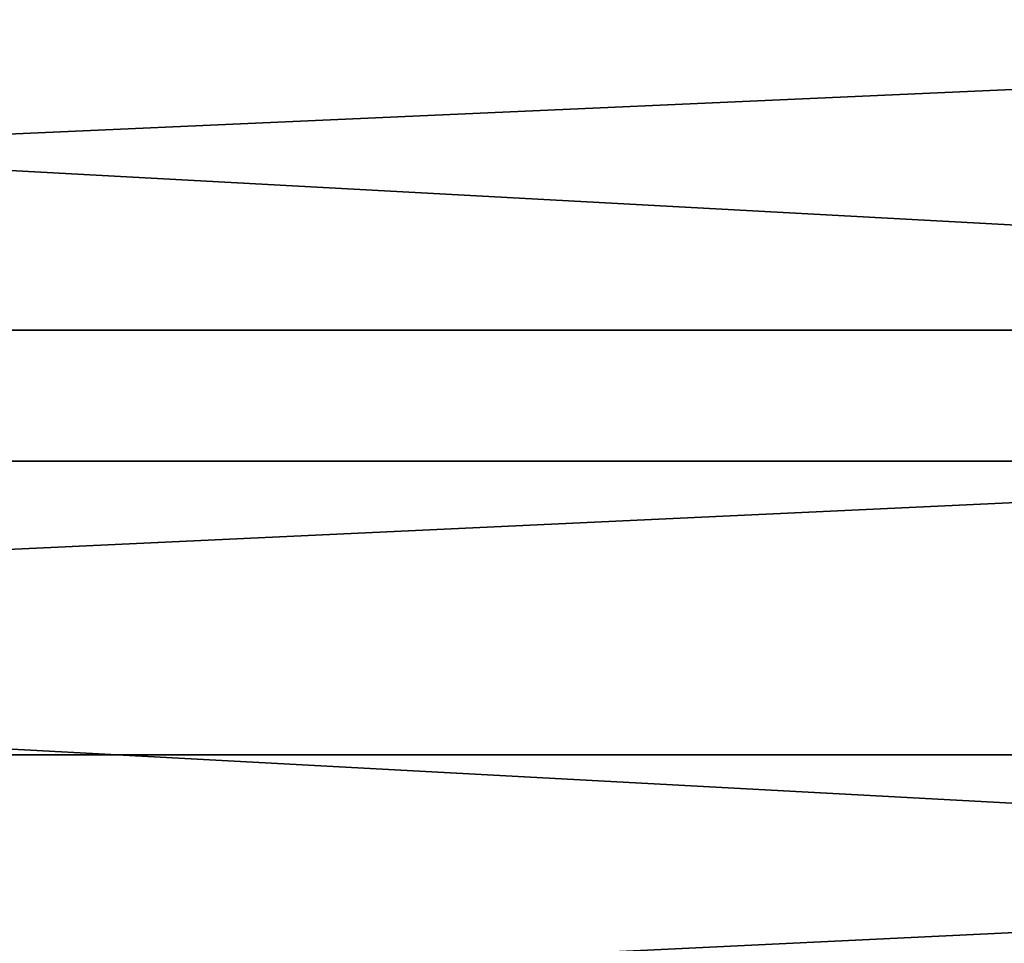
# Model space of a CAD drawing. Header units: metres. Extents: x -139 to 105, y -30 to 40.
# Tile 140 of 153: x 75 to 80.35, y 3.76 to 8.78. Entities that reach past the tile are written whole.
import ezdxf

# ---------------------------------------------------------------- set-up
doc = ezdxf.new("R2010")
doc.units = ezdxf.units.M
doc.layers.add('solid_150_SW0003', color=7, linetype='CONTINUOUS')

msp = doc.modelspace()

# ---------------------------------------------------------------- linework, layer by layer
at = {"layer": 'solid_150_SW0003'}
for points in [[(45.993919, 6.381353, 3.637949), (46.855904, 9.485468, 3.637949), (104.006081, 6.381353, 3.637949)], [(46.855904, 9.485468, 3.637949), (103.144096, 9.485468, 3.637949), (104.006081, 6.381353, 3.637949)], [(80.078812, 9.304005, 46.337948), (81.627129, 9.397978, 46.337948), (82.843338, 8.409467, 46.337948)], [(100.499969, 9.294181, 93.772026), (51, 9.294394, 93.771919), (51, 7.092043, 94.763107)], [(100.499969, 9.294181, 93.772026), (51, 7.092043, 94.763107), (100.499969, 7.091874, 94.763168)], [(80.729073, 8.917535, 46.337948), (80.078812, 9.304005, 46.337948), (82.843338, 8.409467, 46.337948)], [(100.499969, 7.091874, 94.763168), (51, 7.092043, 94.763107), (51, 4.786275, 95.481606)], [(100.499969, 7.091874, 94.763168), (51, 4.786275, 95.481606), (100.499969, 4.786158, 95.481636)], [(45.475842, 3.221479, 3.637949), (45.993919, 6.381353, 3.637949), (104.524162, 3.221479, 3.637949)], [(45.993919, 6.381353, 3.637949), (104.006081, 6.381353, 3.637949), (104.524162, 3.221479, 3.637949)], [(100.499969, 4.786158, 95.481636), (51, 4.786275, 95.481606), (51, 2.410714, 95.916939)], [(100.499969, 4.786158, 95.481636), (51, 2.410714, 95.916939), (100.499969, 2.410654, 95.916946)]]:
    msp.add_3dface(points, dxfattribs=at)

doc.saveas('drawing.dxf')
